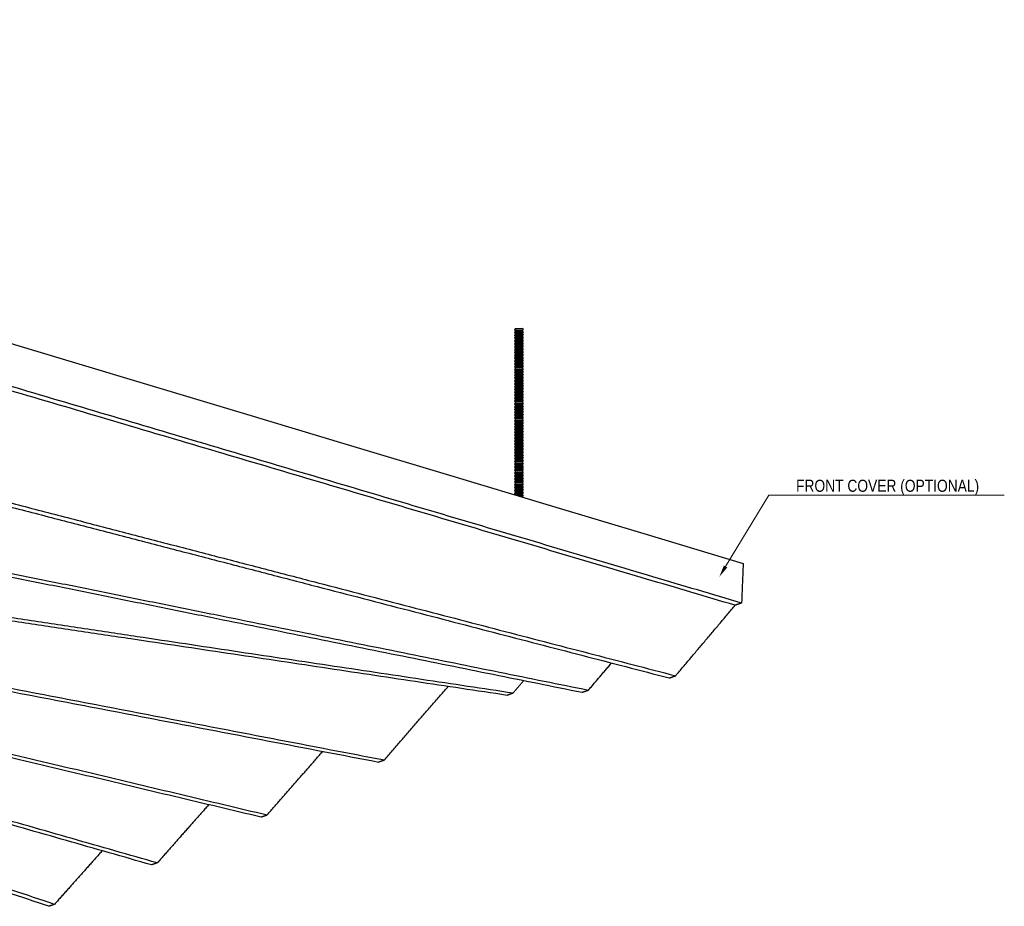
# Model space of a CAD drawing. Header units: centimetres. Extents: x 5283.6 to 5299.6, y 15505 to 15518.9.
# Tile 44 of 68: x 5298.585 to 5299.403, y 15507.207 to 15507.943. Entities that reach past the tile are written whole.
import ezdxf
from ezdxf import colors
from ezdxf.entities.mleader import LeaderData, LeaderLine
from ezdxf.math import Vec2, Vec3

# ---------------------------------------------------------------- set-up
doc = ezdxf.new("R2010")
doc.units = ezdxf.units.CM
doc.layers.add('_HD_muro', color=1, linetype='Continuous')
doc.layers.add('_HD_tornillo', color=30, linetype='Continuous')
doc.layers.add('HD021_Text', color=2, linetype='Continuous', lineweight=9)
doc.layers.add('Make2D$visible$Curves$Default', color=7, linetype='Continuous', true_color=0x000000)
doc.layers.add('Make2D$visible$Curves$DIBUJO', color=7, linetype='Continuous', true_color=0x000000)
doc.styles.add('Arial Narrow', font='ARIALN.TTF')

# ---------------------------------------------------------------- blocks, each defined once
blk = doc.blocks.new('Cirrus_2.40x2.40_iso@20')
at = {"layer": '_HD_tornillo'}
for p, q in [((5298.99689, 15507.68675), (5298.99628, 15507.68593)), ((5298.99628, 15507.68593), (5299.00338, 15507.6861)), ((5298.99628, 15507.68593), (5298.99689, 15507.68525)), ((5299.00288, 15507.68699), (5298.99689, 15507.68675)), ((5298.99689, 15507.68525), (5299.00288, 15507.68549)), ((5299.00288, 15507.68699), (5299.00338, 15507.6861)), ((5299.00288, 15507.68549), (5299.00338, 15507.6861)), ((5299.00288, 15507.68549), (5299.00288, 15507.6846)), ((5298.99689, 15507.68437), (5298.99628, 15507.68355)), ((5298.99628, 15507.68355), (5299.00338, 15507.68372)), ((5298.99628, 15507.68355), (5298.99689, 15507.68287)), ((5298.99689, 15507.68209), (5298.99628, 15507.68127)), ((5298.99628, 15507.68127), (5299.00338, 15507.68144)), ((5298.99628, 15507.68127), (5298.99689, 15507.68059)), ((5298.99689, 15507.67973), (5298.99628, 15507.67891)), ((5298.99628, 15507.67891), (5299.00338, 15507.67908)), ((5298.99628, 15507.67891), (5298.99689, 15507.67823)), ((5298.99689, 15507.67736), (5298.99628, 15507.67654)), ((5298.99689, 15507.68525), (5298.99689, 15507.68437)), ((5298.99689, 15507.68437), (5299.00288, 15507.6846)), ((5298.99689, 15507.68287), (5299.00288, 15507.6831)), ((5298.99689, 15507.68287), (5298.99689, 15507.68209)), ((5298.99689, 15507.68209), (5299.00288, 15507.68232)), ((5298.99689, 15507.68059), (5299.00288, 15507.68082)), ((5298.99689, 15507.68059), (5298.99689, 15507.67973)), ((5298.99689, 15507.67973), (5299.00288, 15507.67996)), ((5298.99689, 15507.67823), (5299.00288, 15507.67846)), ((5298.99689, 15507.67823), (5298.99689, 15507.67736)), ((5298.99689, 15507.67736), (5299.00288, 15507.67759)), ((5299.00288, 15507.6846), (5299.00338, 15507.68372)), ((5299.00288, 15507.6831), (5299.00338, 15507.68372)), ((5299.00288, 15507.6831), (5299.00288, 15507.68232)), ((5299.00288, 15507.68232), (5299.00338, 15507.68144)), ((5299.00288, 15507.68082), (5299.00338, 15507.68144)), ((5299.00288, 15507.68082), (5299.00288, 15507.67996)), ((5299.00288, 15507.67996), (5299.00338, 15507.67908)), ((5299.00288, 15507.67846), (5299.00338, 15507.67908)), ((5299.00288, 15507.67846), (5299.00288, 15507.67759)), ((5299.00288, 15507.6776), (5299.00338, 15507.67671)), ((5298.99628, 15507.67654), (5299.00338, 15507.67671)), ((5298.99628, 15507.67654), (5298.99689, 15507.67586)), ((5298.99689, 15507.67495), (5298.99628, 15507.67413)), ((5298.99628, 15507.67413), (5299.00338, 15507.6743)), ((5298.99628, 15507.67413), (5298.99689, 15507.67345)), ((5298.99689, 15507.67254), (5298.99628, 15507.67172)), ((5298.99628, 15507.67172), (5299.00338, 15507.67189)), ((5298.99628, 15507.67172), (5298.99689, 15507.67104)), ((5298.99689, 15507.67012), (5298.99628, 15507.66931)), ((5298.99628, 15507.66931), (5299.00338, 15507.66948)), ((5298.99628, 15507.66931), (5298.99689, 15507.66863)), ((5298.99689, 15507.67586), (5299.00288, 15507.67609)), ((5298.99689, 15507.67586), (5298.99689, 15507.67495)), ((5298.99689, 15507.67495), (5299.00288, 15507.67518)), ((5298.99689, 15507.67345), (5299.00288, 15507.67368)), ((5298.99689, 15507.67345), (5298.99689, 15507.67254)), ((5298.99689, 15507.67254), (5299.00288, 15507.67277)), ((5298.99689, 15507.67104), (5299.00288, 15507.67127)), ((5298.99689, 15507.67104), (5298.99689, 15507.67012)), ((5298.99689, 15507.67012), (5299.00288, 15507.67036)), ((5299.00288, 15507.67609), (5299.00338, 15507.67671)), ((5299.00288, 15507.67609), (5299.00288, 15507.67518)), ((5299.00288, 15507.67518), (5299.00338, 15507.6743)), ((5299.00288, 15507.67368), (5299.00338, 15507.6743)), ((5299.00288, 15507.67368), (5299.00288, 15507.67277)), ((5299.00288, 15507.67277), (5299.00338, 15507.67189)), ((5299.00288, 15507.67127), (5299.00338, 15507.67189)), ((5299.00288, 15507.67127), (5299.00288, 15507.67036)), ((5299.00288, 15507.67036), (5299.00338, 15507.66948)), ((5299.00288, 15507.66886), (5299.00338, 15507.66948)), ((5298.99689, 15507.66771), (5298.99628, 15507.6669)), ((5298.99628, 15507.6669), (5299.00338, 15507.66706)), ((5298.99628, 15507.6669), (5298.99689, 15507.66621)), ((5298.99689, 15507.66533), (5298.99628, 15507.66451)), ((5298.99628, 15507.66451), (5299.00338, 15507.66468)), ((5298.99628, 15507.66451), (5298.99689, 15507.66383)), ((5298.99689, 15507.66305), (5298.99628, 15507.66223)), ((5298.99628, 15507.66223), (5299.00338, 15507.6624)), ((5298.99628, 15507.66223), (5298.99689, 15507.66155)), ((5298.99689, 15507.66863), (5299.00288, 15507.66886)), ((5298.99689, 15507.66863), (5298.99689, 15507.66771)), ((5298.99689, 15507.66771), (5299.00288, 15507.66795)), ((5298.99689, 15507.66621), (5299.00288, 15507.66645)), ((5298.99689, 15507.66621), (5298.99689, 15507.66533)), ((5298.99689, 15507.66533), (5299.00288, 15507.66556)), ((5298.99689, 15507.66383), (5299.00288, 15507.66407)), ((5298.99689, 15507.66383), (5298.99689, 15507.66305)), ((5298.99689, 15507.66305), (5299.00288, 15507.66328)), ((5298.99689, 15507.66155), (5299.00288, 15507.66178)), ((5298.99689, 15507.66155), (5298.99689, 15507.66069)), ((5298.99689, 15507.66069), (5299.00288, 15507.66092)), ((5299.00288, 15507.66886), (5299.00288, 15507.66795)), ((5299.00288, 15507.66795), (5299.00338, 15507.66706)), ((5299.00288, 15507.66645), (5299.00338, 15507.66706)), ((5299.00288, 15507.66645), (5299.00288, 15507.66556)), ((5299.00288, 15507.66557), (5299.00338, 15507.66468)), ((5299.00288, 15507.66407), (5299.00338, 15507.66468)), ((5299.00288, 15507.66407), (5299.00288, 15507.66328)), ((5299.00288, 15507.66328), (5299.00338, 15507.6624)), ((5299.00288, 15507.66178), (5299.00338, 15507.6624)), ((5299.00288, 15507.66178), (5299.00288, 15507.66092)), ((5299.00288, 15507.66093), (5299.00338, 15507.66004)), ((5298.99689, 15507.66069), (5298.99628, 15507.65987)), ((5298.99628, 15507.65987), (5299.00338, 15507.66004)), ((5298.99628, 15507.65987), (5298.99689, 15507.65919)), ((5298.99689, 15507.65832), (5298.99628, 15507.6575)), ((5298.99628, 15507.6575), (5299.00338, 15507.65767)), ((5298.99628, 15507.6575), (5298.99689, 15507.65682)), ((5298.99689, 15507.65605), (5298.99628, 15507.65524)), ((5298.99628, 15507.65524), (5299.00338, 15507.65541)), ((5298.99628, 15507.65524), (5298.99689, 15507.65456)), ((5298.99689, 15507.65352), (5298.99628, 15507.6527)), ((5298.99628, 15507.6527), (5299.00338, 15507.65287)), ((5298.99628, 15507.6527), (5298.99689, 15507.65202)), ((5298.99689, 15507.65919), (5299.00288, 15507.65942)), ((5298.99689, 15507.65919), (5298.99689, 15507.65832)), ((5298.99689, 15507.65832), (5299.00288, 15507.65855)), ((5298.99689, 15507.65682), (5299.00288, 15507.65706)), ((5298.99689, 15507.65682), (5298.99689, 15507.65605)), ((5298.99689, 15507.65605), (5299.00288, 15507.65629)), ((5298.99689, 15507.65456), (5299.00288, 15507.65479)), ((5298.99689, 15507.65456), (5298.99689, 15507.65352)), ((5298.99689, 15507.65352), (5299.00288, 15507.65375)), ((5299.00288, 15507.65942), (5299.00338, 15507.66004)), ((5299.00288, 15507.65942), (5299.00288, 15507.65855)), ((5299.00288, 15507.65856), (5299.00338, 15507.65767)), ((5299.00288, 15507.65706), (5299.00338, 15507.65767)), ((5299.00288, 15507.65706), (5299.00288, 15507.65629)), ((5299.00288, 15507.65629), (5299.00338, 15507.65541)), ((5299.00288, 15507.65479), (5299.00338, 15507.65541)), ((5299.00288, 15507.65479), (5299.00288, 15507.65375)), ((5299.00288, 15507.65375), (5299.00338, 15507.65287)), ((5299.00288, 15507.65225), (5299.00338, 15507.65287)), ((5298.99689, 15507.65123), (5298.99628, 15507.65042)), ((5298.99628, 15507.65042), (5299.00338, 15507.65059)), ((5298.99628, 15507.65042), (5298.99689, 15507.64974)), ((5298.99689, 15507.64888), (5298.99628, 15507.64806)), ((5298.99628, 15507.64806), (5299.00338, 15507.64823)), ((5298.99628, 15507.64806), (5298.99689, 15507.64738)), ((5298.99689, 15507.64651), (5298.99628, 15507.64569)), ((5298.99628, 15507.64569), (5299.00338, 15507.64586)), ((5298.99628, 15507.64569), (5298.99689, 15507.64501)), ((5298.99689, 15507.65202), (5299.00288, 15507.65225)), ((5298.99689, 15507.65202), (5298.99689, 15507.65123)), ((5298.99689, 15507.65123), (5299.00288, 15507.65147)), ((5298.99689, 15507.64974), (5299.00288, 15507.64997)), ((5298.99689, 15507.64974), (5298.99689, 15507.64888)), ((5298.99689, 15507.64888), (5299.00288, 15507.64911)), ((5298.99689, 15507.64738), (5299.00288, 15507.64761)), ((5298.99689, 15507.64738), (5298.99689, 15507.64651)), ((5298.99689, 15507.64651), (5299.00288, 15507.64674)), ((5298.99689, 15507.64501), (5299.00288, 15507.64524)), ((5298.99689, 15507.64501), (5298.99689, 15507.6441)), ((5299.00288, 15507.65225), (5299.00288, 15507.65147)), ((5299.00288, 15507.65147), (5299.00338, 15507.65059)), ((5299.00288, 15507.64997), (5299.00338, 15507.65059)), ((5299.00288, 15507.64997), (5299.00288, 15507.64911)), ((5299.00288, 15507.64911), (5299.00338, 15507.64823)), ((5299.00288, 15507.64761), (5299.00338, 15507.64823)), ((5299.00288, 15507.64761), (5299.00288, 15507.64674)), ((5299.00288, 15507.64675), (5299.00338, 15507.64586)), ((5299.00288, 15507.64524), (5299.00338, 15507.64586)), ((5299.00288, 15507.64524), (5299.00288, 15507.64433)), ((5298.99689, 15507.6441), (5298.99628, 15507.64328)), ((5298.99628, 15507.64328), (5299.00338, 15507.64345)), ((5298.99628, 15507.64328), (5298.99689, 15507.6426)), ((5298.99689, 15507.64171), (5298.99628, 15507.6409)), ((5298.99628, 15507.6409), (5299.00338, 15507.64107)), ((5298.99628, 15507.6409), (5298.99689, 15507.64022)), ((5298.99689, 15507.63943), (5298.99628, 15507.63862)), ((5298.99628, 15507.63862), (5299.00338, 15507.63878)), ((5298.99628, 15507.63862), (5298.99689, 15507.63793)), ((5298.99689, 15507.63707), (5298.99628, 15507.63626)), ((5298.99628, 15507.63626), (5299.00338, 15507.63643)), ((5298.99628, 15507.63626), (5298.99689, 15507.63558)), ((5298.99689, 15507.6441), (5299.00288, 15507.64433)), ((5298.99689, 15507.6426), (5299.00288, 15507.64283)), ((5298.99689, 15507.6426), (5298.99689, 15507.64171)), ((5298.99689, 15507.64171), (5299.00288, 15507.64195)), ((5298.99689, 15507.64022), (5299.00288, 15507.64045)), ((5298.99689, 15507.64022), (5298.99689, 15507.63943)), ((5298.99689, 15507.63943), (5299.00288, 15507.63967)), ((5298.99689, 15507.63793), (5299.00288, 15507.63817)), ((5298.99689, 15507.63793), (5298.99689, 15507.63707)), ((5298.99689, 15507.63707), (5299.00288, 15507.63731)), ((5299.00288, 15507.64433), (5299.00338, 15507.64345)), ((5299.00288, 15507.64283), (5299.00338, 15507.64345)), ((5299.00288, 15507.64283), (5299.00288, 15507.64195)), ((5299.00288, 15507.64195), (5299.00338, 15507.64107)), ((5299.00288, 15507.64045), (5299.00338, 15507.64107)), ((5299.00288, 15507.64045), (5299.00288, 15507.63967)), ((5299.00288, 15507.63967), (5299.00338, 15507.63878)), ((5299.00288, 15507.63817), (5299.00338, 15507.63878)), ((5299.00288, 15507.63817), (5299.00288, 15507.63731)), ((5299.00288, 15507.63731), (5299.00338, 15507.63643)), ((5299.00288, 15507.63581), (5299.00338, 15507.63643)), ((5298.99689, 15507.63471), (5298.99628, 15507.63389)), ((5298.99628, 15507.63389), (5299.00338, 15507.63406)), ((5298.99628, 15507.63389), (5298.99689, 15507.63321)), ((5298.99689, 15507.63229), (5298.99628, 15507.63148)), ((5298.99628, 15507.63148), (5299.00338, 15507.63165)), ((5298.99628, 15507.63148), (5298.99689, 15507.6308)), ((5298.99689, 15507.62988), (5298.99628, 15507.62907)), ((5298.99628, 15507.62907), (5299.00338, 15507.62923)), ((5298.99628, 15507.62907), (5298.99689, 15507.62838)), ((5298.99689, 15507.63558), (5299.00288, 15507.63581)), ((5298.99689, 15507.63558), (5298.99689, 15507.63471)), ((5298.99689, 15507.63471), (5299.00288, 15507.63494)), ((5298.99689, 15507.63321), (5299.00288, 15507.63344)), ((5298.99689, 15507.63321), (5298.99689, 15507.63229)), ((5298.99689, 15507.63229), (5299.00288, 15507.63253)), ((5298.99689, 15507.6308), (5299.00288, 15507.63103)), ((5298.99689, 15507.6308), (5298.99689, 15507.62988)), ((5298.99689, 15507.62988), (5299.00288, 15507.63012)), ((5298.99689, 15507.62838), (5299.00288, 15507.62862)), ((5298.99689, 15507.62838), (5298.99689, 15507.62747)), ((5299.00288, 15507.63581), (5299.00288, 15507.63494)), ((5299.00288, 15507.63494), (5299.00338, 15507.63406)), ((5299.00288, 15507.63344), (5299.00338, 15507.63406)), ((5299.00288, 15507.63344), (5299.00288, 15507.63253)), ((5299.00288, 15507.63253), (5299.00338, 15507.63165)), ((5299.00288, 15507.63103), (5299.00338, 15507.63165)), ((5299.00288, 15507.63103), (5299.00288, 15507.63012)), ((5299.00288, 15507.63012), (5299.00338, 15507.62923)), ((5299.00288, 15507.62862), (5299.00338, 15507.62923)), ((5299.00288, 15507.62862), (5299.00288, 15507.6277)), ((5298.99689, 15507.62747), (5298.99628, 15507.62665)), ((5298.99628, 15507.62665), (5299.00338, 15507.62682)), ((5298.99628, 15507.62665), (5298.99689, 15507.62597)), ((5298.99689, 15507.62506), (5298.99628, 15507.62424)), ((5298.99628, 15507.62424), (5299.00338, 15507.62441)), ((5298.99628, 15507.62424), (5298.99689, 15507.62356)), ((5298.99689, 15507.62268), (5298.99628, 15507.62186)), ((5298.99628, 15507.62186), (5299.00338, 15507.62203)), ((5298.99628, 15507.62186), (5298.99689, 15507.62118)), ((5298.99689, 15507.62039), (5298.99628, 15507.61958)), ((5298.99689, 15507.62747), (5299.00288, 15507.6277)), ((5298.99689, 15507.62597), (5299.00288, 15507.62621)), ((5298.99689, 15507.62597), (5298.99689, 15507.62506)), ((5298.99689, 15507.62506), (5299.00288, 15507.62529)), ((5298.99689, 15507.62356), (5299.00288, 15507.62379)), ((5298.99689, 15507.62356), (5298.99689, 15507.62268)), ((5298.99689, 15507.62268), (5299.00288, 15507.62291)), ((5298.99689, 15507.62118), (5299.00288, 15507.62141)), ((5298.99689, 15507.62118), (5298.99689, 15507.62039)), ((5298.99689, 15507.62039), (5299.00288, 15507.62063)), ((5299.00288, 15507.62771), (5299.00338, 15507.62682)), ((5299.00288, 15507.62621), (5299.00338, 15507.62682)), ((5299.00288, 15507.62621), (5299.00288, 15507.62529)), ((5299.00288, 15507.6253), (5299.00338, 15507.62441)), ((5299.00288, 15507.62379), (5299.00338, 15507.62441)), ((5299.00288, 15507.62379), (5299.00288, 15507.62291)), ((5299.00288, 15507.62291), (5299.00338, 15507.62203)), ((5299.00288, 15507.62141), (5299.00338, 15507.62203)), ((5299.00288, 15507.62141), (5299.00288, 15507.62063)), ((5299.00288, 15507.62063), (5299.00338, 15507.61975)), ((5298.99628, 15507.61958), (5299.00338, 15507.61975)), ((5298.99628, 15507.61958), (5298.99689, 15507.6189)), ((5298.99689, 15507.61804), (5298.99628, 15507.61722)), ((5298.99628, 15507.61722), (5299.00338, 15507.61739)), ((5298.99628, 15507.61722), (5298.99689, 15507.61654)), ((5298.99689, 15507.61567), (5298.99628, 15507.61485)), ((5298.99628, 15507.61485), (5299.00338, 15507.61502)), ((5298.99628, 15507.61485), (5298.99689, 15507.61417)), ((5298.99689, 15507.6134), (5298.99628, 15507.61258)), ((5298.99628, 15507.61258), (5299.00338, 15507.61275)), ((5298.99628, 15507.61258), (5298.99689, 15507.6119)), ((5298.99689, 15507.6189), (5299.00288, 15507.61913)), ((5298.99689, 15507.6189), (5298.99689, 15507.61804)), ((5298.99689, 15507.61804), (5299.00288, 15507.61827)), ((5298.99689, 15507.61654), (5299.00288, 15507.61677)), ((5298.99689, 15507.61654), (5298.99689, 15507.61567)), ((5298.99689, 15507.61567), (5299.00288, 15507.6159)), ((5298.99689, 15507.61417), (5299.00288, 15507.6144)), ((5298.99689, 15507.61417), (5298.99689, 15507.6134)), ((5298.99689, 15507.6134), (5299.00288, 15507.61363)), ((5298.99689, 15507.6119), (5299.00288, 15507.61214)), ((5298.99689, 15507.6119), (5298.99689, 15507.61086)), ((5299.00288, 15507.61913), (5299.00338, 15507.61975)), ((5299.00288, 15507.61913), (5299.00288, 15507.61827)), ((5299.00288, 15507.61827), (5299.00338, 15507.61739)), ((5299.00288, 15507.61677), (5299.00338, 15507.61739)), ((5299.00288, 15507.61677), (5299.00288, 15507.6159)), ((5299.00288, 15507.6159), (5299.00338, 15507.61502)), ((5299.00288, 15507.6144), (5299.00338, 15507.61502)), ((5299.00288, 15507.6144), (5299.00288, 15507.61363)), ((5299.00288, 15507.61364), (5299.00338, 15507.61275)), ((5299.00288, 15507.61214), (5299.00338, 15507.61275)), ((5299.00288, 15507.61214), (5299.00288, 15507.6111)), ((5298.99689, 15507.61086), (5298.99628, 15507.61005)), ((5298.99628, 15507.61005), (5299.00338, 15507.61022)), ((5298.99628, 15507.61005), (5298.99689, 15507.60937)), ((5298.99689, 15507.60858), (5298.99628, 15507.60777)), ((5298.99628, 15507.60777), (5299.00338, 15507.60793)), ((5298.99628, 15507.60777), (5298.99689, 15507.60708)), ((5298.99689, 15507.60622), (5298.99628, 15507.60541)), ((5298.99628, 15507.60541), (5299.00338, 15507.60558)), ((5298.99628, 15507.60541), (5298.99689, 15507.60473)), ((5298.99689, 15507.60386), (5298.99628, 15507.60304)), ((5298.99689, 15507.61086), (5299.00288, 15507.6111)), ((5298.99689, 15507.60937), (5299.00288, 15507.6096)), ((5298.99689, 15507.60937), (5298.99689, 15507.60858)), ((5298.99689, 15507.60858), (5299.00288, 15507.60881)), ((5298.99689, 15507.60708), (5299.00288, 15507.60732)), ((5298.99689, 15507.60708), (5298.99689, 15507.60622)), ((5298.99689, 15507.60622), (5299.00288, 15507.60646)), ((5298.99689, 15507.60473), (5299.00288, 15507.60496)), ((5298.99689, 15507.60473), (5298.99689, 15507.60386)), ((5298.99689, 15507.60386), (5299.00288, 15507.60409)), ((5299.00288, 15507.6111), (5299.00338, 15507.61022)), ((5299.00288, 15507.6096), (5299.00338, 15507.61022)), ((5299.00288, 15507.6096), (5299.00288, 15507.60881)), ((5299.00288, 15507.60882), (5299.00338, 15507.60793)), ((5299.00288, 15507.60732), (5299.00338, 15507.60793)), ((5299.00288, 15507.60732), (5299.00288, 15507.60646)), ((5299.00288, 15507.60646), (5299.00338, 15507.60558)), ((5299.00288, 15507.60496), (5299.00338, 15507.60558)), ((5299.00288, 15507.60496), (5299.00288, 15507.60409)), ((5299.00288, 15507.60409), (5299.00338, 15507.60321)), ((5298.99628, 15507.60304), (5299.00338, 15507.60321)), ((5298.99628, 15507.60304), (5298.99689, 15507.60236)), ((5298.99689, 15507.60144), (5298.99628, 15507.60063)), ((5298.99628, 15507.60063), (5299.00338, 15507.6008)), ((5298.99628, 15507.60063), (5298.99689, 15507.59995)), ((5298.99689, 15507.59906), (5298.99628, 15507.59824)), ((5298.99628, 15507.59824), (5299.00338, 15507.59841)), ((5298.99628, 15507.59824), (5298.99689, 15507.59756)), ((5298.99689, 15507.59678), (5298.99628, 15507.59596)), ((5298.99628, 15507.59596), (5299.00331, 15507.59626)), ((5298.99628, 15507.59596), (5298.99689, 15507.59528)), ((5298.99689, 15507.60236), (5299.00288, 15507.60259)), ((5298.99689, 15507.60236), (5298.99689, 15507.60144)), ((5298.99689, 15507.60144), (5299.00288, 15507.60168)), ((5298.99689, 15507.59995), (5299.00288, 15507.60018)), ((5298.99689, 15507.59995), (5298.99689, 15507.59906)), ((5298.99689, 15507.59906), (5299.00288, 15507.59929)), ((5298.99689, 15507.59756), (5299.00288, 15507.5978)), ((5298.99689, 15507.59756), (5298.99689, 15507.59678)), ((5298.99689, 15507.59678), (5299.00288, 15507.59701)), ((5298.99689, 15507.59528), (5299.00288, 15507.59551)), ((5299.00288, 15507.60259), (5299.00338, 15507.60321)), ((5299.00288, 15507.60259), (5299.00288, 15507.60168)), ((5299.00288, 15507.60168), (5299.00338, 15507.6008)), ((5299.00288, 15507.60018), (5299.00338, 15507.6008)), ((5299.00288, 15507.60018), (5299.00288, 15507.59929)), ((5299.00288, 15507.5993), (5299.00338, 15507.59841)), ((5299.00288, 15507.5978), (5299.00338, 15507.59841)), ((5299.00288, 15507.5978), (5299.00288, 15507.59701)), ((5299.00288, 15507.59702), (5299.00338, 15507.59613)), ((5299.00288, 15507.59551), (5299.00338, 15507.59613)), ((5299.00288, 15507.59551), (5299.00288, 15507.59458)), ((5298.99689, 15507.59435), (5298.99629, 15507.59353)), ((5298.99629, 15507.59353), (5299.00339, 15507.5937)), ((5298.99629, 15507.59353), (5298.99689, 15507.59285)), ((5298.99689, 15507.59191), (5298.99629, 15507.5911)), ((5298.99629, 15507.5911), (5299.00339, 15507.59127)), ((5298.99629, 15507.5911), (5298.99689, 15507.59042)), ((5298.99689, 15507.5895), (5298.99629, 15507.58869)), ((5298.99629, 15507.58869), (5299.00339, 15507.58886)), ((5298.99629, 15507.58869), (5298.99689, 15507.58801)), ((5298.99689, 15507.59528), (5298.99689, 15507.59434)), ((5298.99689, 15507.59435), (5299.00288, 15507.59458)), ((5298.99689, 15507.59285), (5299.00288, 15507.59308)), ((5298.99689, 15507.59285), (5298.99689, 15507.59191)), ((5298.99689, 15507.59191), (5299.00288, 15507.59215)), ((5298.99689, 15507.59042), (5299.00288, 15507.59065)), ((5298.99689, 15507.59042), (5298.99689, 15507.5895)), ((5298.99689, 15507.5895), (5299.00288, 15507.58974)), ((5298.99689, 15507.58801), (5299.00288, 15507.58824)), ((5298.99689, 15507.58801), (5298.99689, 15507.58709)), ((5298.99689, 15507.58709), (5299.00288, 15507.58732)), ((5299.00288, 15507.59308), (5299.00339, 15507.5937)), ((5299.00288, 15507.59308), (5299.00288, 15507.59215)), ((5299.00288, 15507.59065), (5299.00339, 15507.59127)), ((5299.00288, 15507.59065), (5299.00288, 15507.58974)), ((5299.00288, 15507.58824), (5299.00339, 15507.58886)), ((5299.00288, 15507.58824), (5299.00288, 15507.58732)), ((5299.00289, 15507.59459), (5299.00339, 15507.5937)), ((5299.00289, 15507.59215), (5299.00339, 15507.59127)), ((5299.00289, 15507.58974), (5299.00339, 15507.58886)), ((5299.00289, 15507.58733), (5299.00339, 15507.58644)), ((5298.99689, 15507.58709), (5298.99629, 15507.58627)), ((5298.99629, 15507.58627), (5299.00339, 15507.58644)), ((5298.99629, 15507.58627), (5298.99689, 15507.58559)), ((5298.99689, 15507.58466), (5298.99629, 15507.58384)), ((5298.99629, 15507.58384), (5299.00339, 15507.58401)), ((5298.99629, 15507.58384), (5298.99689, 15507.58316)), ((5298.99689, 15507.58225), (5298.99629, 15507.58143)), ((5298.99629, 15507.58143), (5299.00339, 15507.5816)), ((5298.99629, 15507.58143), (5298.99689, 15507.58075)), ((5298.99689, 15507.57981), (5298.99629, 15507.57899)), ((5298.99629, 15507.57899), (5299.00339, 15507.57916)), ((5298.99629, 15507.57899), (5298.99689, 15507.57831)), ((5298.99689, 15507.58559), (5299.00288, 15507.58583)), ((5298.99689, 15507.58559), (5298.99689, 15507.58466)), ((5298.99689, 15507.58466), (5299.00288, 15507.58489)), ((5298.99689, 15507.58316), (5299.00288, 15507.58339)), ((5298.99689, 15507.58316), (5298.99689, 15507.58225)), ((5298.99689, 15507.58225), (5299.00288, 15507.58248)), ((5298.99689, 15507.58075), (5299.00288, 15507.58098)), ((5298.99689, 15507.58075), (5298.99689, 15507.57981)), ((5298.99689, 15507.57981), (5299.00288, 15507.58004)), ((5299.00288, 15507.58583), (5299.00339, 15507.58644)), ((5299.00288, 15507.58583), (5299.00288, 15507.58489)), ((5299.00288, 15507.58339), (5299.00339, 15507.58401)), ((5299.00288, 15507.58339), (5299.00288, 15507.58248)), ((5299.00288, 15507.58098), (5299.00339, 15507.5816)), ((5299.00288, 15507.58098), (5299.00288, 15507.58004)), ((5299.00288, 15507.57855), (5299.00339, 15507.57916)), ((5299.00289, 15507.58489), (5299.00339, 15507.58401)), ((5299.00289, 15507.58248), (5299.00339, 15507.5816)), ((5299.00289, 15507.58005), (5299.00339, 15507.57916)), ((5298.99691, 15507.57741), (5298.99631, 15507.57659)), ((5298.99631, 15507.57659), (5299.00341, 15507.57676)), ((5298.99631, 15507.57659), (5298.99691, 15507.57591)), ((5298.99691, 15507.57497), (5298.99631, 15507.57416)), ((5298.99631, 15507.57416), (5299.00341, 15507.57433)), ((5298.99631, 15507.57416), (5298.99691, 15507.57348)), ((5298.99691, 15507.57256), (5298.99631, 15507.57174)), ((5298.99631, 15507.57174), (5299.00341, 15507.57191)), ((5298.99631, 15507.57174), (5298.99691, 15507.57106)), ((5298.99689, 15507.57831), (5299.00288, 15507.57855)), ((5298.99689, 15507.57831), (5298.99689, 15507.5774)), ((5298.99691, 15507.57741), (5299.0029, 15507.57764)), ((5298.99691, 15507.57591), (5299.0029, 15507.57614)), ((5298.99691, 15507.57591), (5298.99691, 15507.57497)), ((5298.99691, 15507.57497), (5299.0029, 15507.57521)), ((5298.99691, 15507.57348), (5299.0029, 15507.57371)), ((5298.99691, 15507.57348), (5298.99691, 15507.57256)), ((5298.99691, 15507.57256), (5299.0029, 15507.57279)), ((5298.99691, 15507.57106), (5299.0029, 15507.5713)), ((5298.99691, 15507.57106), (5298.99691, 15507.57015)), ((5299.00288, 15507.57855), (5299.00288, 15507.57763)), ((5299.0029, 15507.57614), (5299.00341, 15507.57676)), ((5299.0029, 15507.57614), (5299.0029, 15507.57521)), ((5299.0029, 15507.57371), (5299.00341, 15507.57433)), ((5299.0029, 15507.57371), (5299.0029, 15507.57279)), ((5299.0029, 15507.5713), (5299.00341, 15507.57191)), ((5299.0029, 15507.5713), (5299.0029, 15507.57038)), ((5299.00291, 15507.57764), (5299.00341, 15507.57676)), ((5299.00291, 15507.57521), (5299.00341, 15507.57433)), ((5299.00291, 15507.5728), (5299.00341, 15507.57191)), ((5298.99691, 15507.57015), (5298.99631, 15507.56933)), ((5298.99631, 15507.56933), (5299.00341, 15507.5695)), ((5298.99631, 15507.56933), (5298.99691, 15507.56865)), ((5298.99691, 15507.56772), (5298.99631, 15507.5669)), ((5298.99631, 15507.5669), (5299.00341, 15507.56707)), ((5298.99631, 15507.5669), (5298.99691, 15507.56622)), ((5298.99691, 15507.5653), (5298.99631, 15507.56449)), ((5298.99631, 15507.56449), (5299.00341, 15507.56466)), ((5298.99631, 15507.56449), (5298.99691, 15507.56381)), ((5298.99691, 15507.56287), (5298.99631, 15507.56205)), ((5298.99691, 15507.57015), (5299.0029, 15507.57038)), ((5298.99691, 15507.56865), (5299.0029, 15507.56889)), ((5298.99691, 15507.56865), (5298.99691, 15507.56772)), ((5298.99691, 15507.56772), (5299.0029, 15507.56795)), ((5298.99691, 15507.56622), (5299.0029, 15507.56645)), ((5298.99691, 15507.56622), (5298.99691, 15507.5653)), ((5298.99691, 15507.5653), (5299.0029, 15507.56554)), ((5298.99691, 15507.56381), (5299.0029, 15507.56404)), ((5298.99691, 15507.56381), (5298.99691, 15507.56287)), ((5298.99691, 15507.56287), (5299.0029, 15507.5631)), ((5299.0029, 15507.56889), (5299.00341, 15507.5695)), ((5299.0029, 15507.56889), (5299.0029, 15507.56795)), ((5299.0029, 15507.56645), (5299.00341, 15507.56707)), ((5299.0029, 15507.56645), (5299.0029, 15507.56554)), ((5299.0029, 15507.56404), (5299.00341, 15507.56466)), ((5299.0029, 15507.56404), (5299.0029, 15507.5631)), ((5299.00291, 15507.57039), (5299.00341, 15507.5695)), ((5299.00291, 15507.56795), (5299.00341, 15507.56707)), ((5299.00291, 15507.56554), (5299.00341, 15507.56466)), ((5299.00291, 15507.56311), (5299.00341, 15507.56222)), ((5298.99631, 15507.56205), (5299.00341, 15507.56222)), ((5298.99631, 15507.56205), (5298.99691, 15507.56137)), ((5298.99692, 15507.56046), (5298.99632, 15507.55965)), ((5298.99632, 15507.55965), (5299.00341, 15507.55981)), ((5298.99632, 15507.55965), (5298.99692, 15507.55896)), ((5298.99692, 15507.55803), (5298.99632, 15507.55721)), ((5298.99632, 15507.55721), (5299.00341, 15507.55738)), ((5298.99632, 15507.55721), (5298.99692, 15507.55653)), ((5298.99692, 15507.55562), (5298.99632, 15507.5548)), ((5298.99632, 15507.5548), (5299.00341, 15507.55497)), ((5298.99632, 15507.5548), (5298.99692, 15507.55412)), ((5298.99691, 15507.56137), (5299.0029, 15507.56161)), ((5298.99691, 15507.56137), (5298.99691, 15507.56046)), ((5298.99692, 15507.56046), (5299.00291, 15507.5607)), ((5298.99692, 15507.55896), (5299.00291, 15507.5592)), ((5298.99692, 15507.55896), (5298.99692, 15507.55803)), ((5298.99692, 15507.55803), (5299.00291, 15507.55826)), ((5298.99692, 15507.55653), (5299.00291, 15507.55676)), ((5298.99692, 15507.55653), (5298.99692, 15507.55562)), ((5298.99692, 15507.55562), (5299.00291, 15507.55585)), ((5299.0029, 15507.56161), (5299.00341, 15507.56222)), ((5299.0029, 15507.56161), (5299.0029, 15507.56069)), ((5299.00291, 15507.5592), (5299.00341, 15507.55981)), ((5299.00291, 15507.5592), (5299.00291, 15507.55826)), ((5299.00291, 15507.55676), (5299.00341, 15507.55738)), ((5299.00291, 15507.55676), (5299.00291, 15507.55585)), ((5299.00291, 15507.55435), (5299.00341, 15507.55497)), ((5299.00292, 15507.5607), (5299.00341, 15507.55981)), ((5299.00292, 15507.55827), (5299.00341, 15507.55738)), ((5299.00292, 15507.55585), (5299.00341, 15507.55497)), ((5298.99692, 15507.5532), (5298.99632, 15507.55239)), ((5298.99632, 15507.55239), (5299.00341, 15507.55256)), ((5298.99632, 15507.55239), (5298.99692, 15507.55171)), ((5298.99692, 15507.55077), (5298.99632, 15507.54995)), ((5298.99632, 15507.54995), (5299.00341, 15507.55012)), ((5298.99632, 15507.54995), (5298.99692, 15507.54927)), ((5298.99692, 15507.55412), (5299.00291, 15507.55435)), ((5298.99692, 15507.55412), (5298.99692, 15507.5532)), ((5298.99692, 15507.5532), (5299.00291, 15507.55344)), ((5298.99692, 15507.55171), (5299.00291, 15507.55194)), ((5298.99692, 15507.55171), (5298.99692, 15507.55077)), ((5298.99692, 15507.55077), (5299.00291, 15507.551)), ((5298.99692, 15507.54927), (5299.00291, 15507.54951)), ((5298.99692, 15507.54927), (5298.99692, 15507.54875)), ((5298.99808, 15507.5484), (5299.00291, 15507.54859)), ((5299.00061, 15507.54764), (5299.00341, 15507.54771)), ((5299.00249, 15507.54708), (5299.00291, 15507.54709)), ((5299.00291, 15507.55435), (5299.00291, 15507.55344)), ((5299.00291, 15507.55194), (5299.00341, 15507.55256)), ((5299.00291, 15507.55194), (5299.00291, 15507.551)), ((5299.00291, 15507.54951), (5299.00341, 15507.55012)), ((5299.00291, 15507.54951), (5299.00291, 15507.54859)), ((5299.00291, 15507.54709), (5299.00341, 15507.54771)), ((5299.00291, 15507.54709), (5299.00291, 15507.54695)), ((5299.00292, 15507.55344), (5299.00341, 15507.55256)), ((5299.00292, 15507.55101), (5299.00341, 15507.55012)), ((5299.00292, 15507.5486), (5299.00341, 15507.54771))]:
    blk.add_line(p, q, dxfattribs=at)
at = {"layer": 'Make2D$visible$Curves$Default', "color": 7}
for points, weights in [([(5298.48581, 15507.56257), (5298.81639, 15507.47678), (5299.12484, 15507.39673)], [1051.1453377, 1088.83927276, 1126.53320782]), ([(5298.49104, 15507.56464), (5298.82168, 15507.47871), (5299.13017, 15507.39854)], [1050.3558381, 1088.04977316, 1125.74370822]), ([(5298.39897, 15507.5168), (5298.73738, 15507.44847), (5299.0525, 15507.38485)], [1063.81143249, 1103.14146757, 1142.47150265]), ([(5298.40407, 15507.51881), (5298.74255, 15507.45036), (5299.0577, 15507.38663)], [1063.02193289, 1102.35196797, 1141.68200305]), ([(5298.31506, 15507.48375), (5298.6651, 15507.43128), (5298.99012, 15507.38257)], [1076.96978773, 1118.41727281, 1159.86475789]), ([(5298.32003, 15507.48571), (5298.67014, 15507.43313), (5298.9952, 15507.38432)], [1076.18028814, 1117.62777321, 1159.07525829]), ([(5299.13017, 15507.39854), (5299.15498, 15507.42793), (5299.17959, 15507.45708)], [1125.74370822, 1130.26094009, 1134.77817196]), ([(5298.23317, 15507.4515), (5298.56947, 15507.38705), (5298.88314, 15507.32692)], [1090.12808574, 1129.45812083, 1168.78815591]), ([(5298.23803, 15507.45342), (5298.5744, 15507.38885), (5298.88811, 15507.32862)], [1089.33858615, 1128.66862123, 1167.99865631]), ([(5298.15892, 15507.43329), (5298.48527, 15507.35567), (5298.79074, 15507.28301)], [1102.98914461, 1140.68307967, 1178.37701474]), ([(5298.15417, 15507.43142), (5298.48046, 15507.35391), (5298.78588, 15507.28136)], [1103.77864421, 1141.47257927, 1179.16651433]), ([(5298.69467, 15507.2415), (5298.39585, 15507.32677), (5298.0776, 15507.41759)], [1190.32398521, 1154.0026712, 1117.68135719]), ([(5298.69943, 15507.24311), (5298.40055, 15507.3285), (5298.08223, 15507.41943)], [1189.53448561, 1153.2131716, 1116.89185759]), ([(5298.60935, 15507.20709), (5298.31551, 15507.30534), (5298.0034, 15507.40971)], [1202.23055638, 1167.03147369, 1131.83239099]), ([(5298.614, 15507.20867), (5298.32011, 15507.30703), (5298.00792, 15507.41152)], [1201.44105679, 1166.24197409, 1131.04289139]), ([(5299.0577, 15507.38663), (5299.06732, 15507.39792), (5299.07691, 15507.40917)], [1141.68200305, 1143.43390252, 1145.18580199]), ([(5298.9952, 15507.38432), (5298.99964, 15507.38948), (5299.00408, 15507.39463)], [1159.07525829, 1159.88768354, 1160.70010879]), ([(5299.12484, 15507.39673), (5299.12751, 15507.39763), (5299.13017, 15507.39854)], [1126.53320782, 1126.13845802, 1125.74370822]), ([(5298.88811, 15507.32862), (5298.91483, 15507.35938), (5298.94133, 15507.38988)], [1167.99865631, 1172.85795681, 1177.71725732]), ([(5298.99012, 15507.38257), (5298.99266, 15507.38344), (5298.9952, 15507.38432)], [1159.86475789, 1159.47000809, 1159.07525829]), ([(5299.0525, 15507.38485), (5299.0551, 15507.38574), (5299.0577, 15507.38663)], [1142.47150265, 1142.07675285, 1141.68200305]), ([(5298.79074, 15507.28301), (5298.81395, 15507.30949), (5298.837, 15507.33578)], [1178.37701474, 1182.56910296, 1186.76119118]), ([(5298.88314, 15507.32692), (5298.88563, 15507.32777), (5298.88811, 15507.32862)], [1168.78815591, 1168.39340611, 1167.99865631]), ([(5298.74238, 15507.2917), (5298.72097, 15507.26749), (5298.69943, 15507.24311)], [1197.28193091, 1193.40820826, 1189.53448561]), ([(5298.78588, 15507.28136), (5298.78831, 15507.28218), (5298.79074, 15507.28301)], [1179.16651433, 1178.77176454, 1178.37701474]), ([(5298.61144, 15507.26526), (5298.61144, 15507.26526), (5298.61143, 15507.26526)], [1227.99306239, 1227.99275694, 1227.99245149]), ([(5298.65369, 15507.2532), (5298.63391, 15507.231), (5298.614, 15507.20867)], [1208.57559873, 1205.00832776, 1201.44105679]), ([(5298.69943, 15507.24311), (5298.69705, 15507.24231), (5298.69467, 15507.2415)], [1189.53448561, 1189.92923541, 1190.32398521]), ([(5298.614, 15507.20867), (5298.61168, 15507.20788), (5298.60935, 15507.20709)], [1201.44105679, 1201.83580658, 1202.23055638])]:
    blk.add_rational_spline(points, weights, degree=2, dxfattribs=at)
at = {"layer": 'Make2D$visible$Curves$DIBUJO', "color": 7}
blk.add_lwpolyline([(5297.68286, 15507.9434), (5297.79319, 15507.91027), (5297.90101, 15507.8779), (5298.00641, 15507.84624), (5298.10946, 15507.8153), (5298.21023, 15507.78503), (5298.30879, 15507.75543), (5298.40521, 15507.72648), (5298.49955, 15507.69814), (5298.59188, 15507.67041), (5298.68224, 15507.64327), (5298.7707, 15507.6167), (5298.85731, 15507.59069), (5298.94212, 15507.56521), (5299.02519, 15507.54026), (5299.10656, 15507.51582), (5299.18627, 15507.49187)], dxfattribs=at)
for points, weights in [([(5299.17959, 15507.45708), (5298.4976, 15507.65905), (5297.70284, 15507.89442)], [1137.47220916, 1054.27419423, 971.076179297]), ([(5299.18492, 15507.45891), (5298.50282, 15507.66119), (5297.70784, 15507.89693)], [1136.68270957, 1053.48469463, 970.2866797]), ([(5299.18627, 15507.49187), (5299.18559, 15507.4754), (5299.18492, 15507.45891)], [1138.15289602, 1137.41780279, 1136.68270957]), ([(5299.18492, 15507.45891), (5299.18225, 15507.458), (5299.17959, 15507.45708)], [1136.68270957, 1137.07745937, 1137.47220916])]:
    blk.add_rational_spline(points, weights, degree=2, dxfattribs=at)

msp = doc.modelspace()

# ---------------------------------------------------------------- block references
at = {"layer": '_HD_muro'}
msp.add_blockref('Cirrus_2.40x2.40_iso@20', (0, 0), dxfattribs=at)

# ---------------------------------------------------------------- leaders
at = {"layer": 'HD021_Text'}
ml = msp.add_multileader_mtext('Standard', dxfattribs=at)
ml.set_content('FRONT COVER (OPTIONAL)', color=5, style='Arial Narrow')
ml.set_leader_properties(color=5, linetype='ByLayer', lineweight=15)
ml.build(insert=Vec2(0, 0))
ml.multileader.update_dxf_attribs({"text_left_attachment_type": 6, "text_right_attachment_type": 6, "dogleg_length": 0.1, "arrow_head_size": 0.01, "scale": 5})
ctx = ml.context
ctx.base_point, ctx.scale, ctx.char_height, ctx.arrow_head_size, ctx.landing_gap_size, ctx.plane_origin = Vec3(5299.21685, 15507.54841), 5, 0.01, 0.01, 0.015, Vec3(5299.28672, 15507.49718)
ctx.left_attachment, ctx.right_attachment, ctx.text_align_type = 6, 6, 2
notes = []
notes.append((ctx, [(1, (1, 1, 0), (5299.20756, 15507.54841), (1, 0), 0.00929, [(1, [(5299.16645, 15507.48071)], 0, [])])]))
ctx.mtext.insert, ctx.mtext.width, ctx.mtext.alignment, ctx.mtext.flow_direction = Vec3(5299.3823, 15507.56135), 0.2878579, 3, 5
for ctx, leaders in notes:
    for number, flags, end, landing, length, lines in leaders:
        leader = LeaderData()
        leader.index, (leader.has_last_leader_line, leader.has_dogleg_vector, leader.attachment_direction) = number, flags
        leader.last_leader_point, leader.dogleg_vector, leader.dogleg_length = Vec3(end), Vec3(landing), length
        for number, points, colour, breaks in lines:
            line = LeaderLine()
            line.index, line.vertices, line.color, line.breaks = number, Vec3.list(points), colors.encode_raw_color(colour), breaks
            leader.lines.append(line)
        ctx.leaders.append(leader)

doc.saveas('drawing.dxf')
